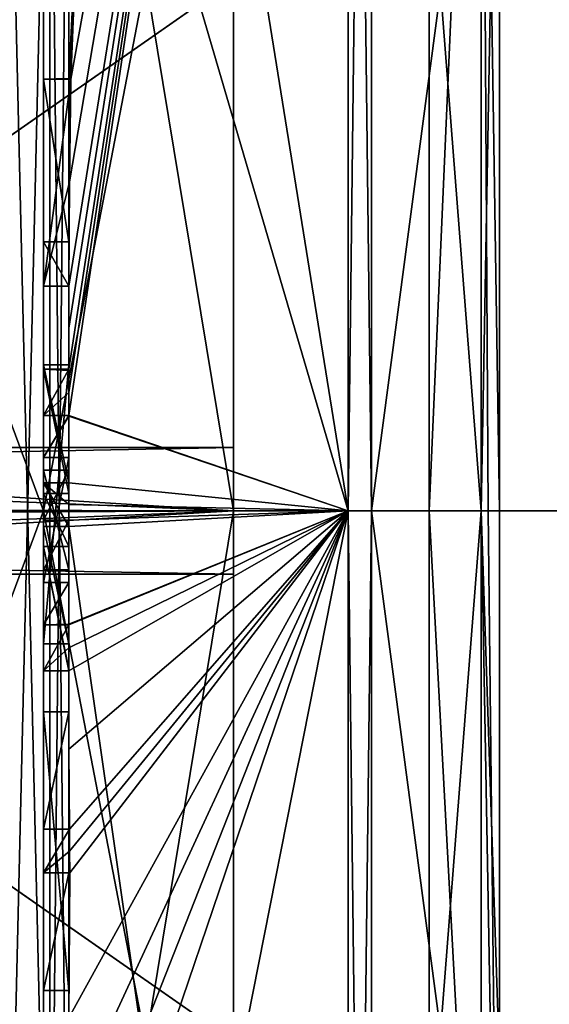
# Model space of a CAD drawing. Extents: x -23 to 700, y -2000 to 0.
# Tile 127 of 210: x -4.79 to -0.61, y -31.9 to -24.12. Entities that reach past the tile are written whole.
import ezdxf

# ---------------------------------------------------------------- set-up
doc = ezdxf.new("R2010")
doc.units = 0
doc.header["$LTSCALE"] = 72.417309
for name, color, linetype in [('1', 7, 'CONTINUOUS'), ('107', 7, 'CONTINUOUS'), ('108', 7, 'CONTINUOUS'), ('1652', 7, 'CONTINUOUS'), ('1657', 7, 'CONTINUOUS'), ('1658', 7, 'CONTINUOUS'), ('1659', 7, 'CONTINUOUS'), ('1660', 7, 'CONTINUOUS'), ('1661', 7, 'CONTINUOUS'), ('1662', 7, 'CONTINUOUS'), ('1665', 7, 'CONTINUOUS'), ('1666', 7, 'CONTINUOUS'), ('1669', 7, 'CONTINUOUS'), ('1670', 7, 'CONTINUOUS'), ('1703', 7, 'CONTINUOUS'), ('1705', 7, 'CONTINUOUS'), ('1706', 7, 'CONTINUOUS'), ('1707', 7, 'CONTINUOUS'), ('1708', 7, 'CONTINUOUS'), ('1709', 7, 'CONTINUOUS'), ('1710', 7, 'CONTINUOUS'), ('1713', 7, 'CONTINUOUS'), ('1714', 7, 'CONTINUOUS'), ('1715', 7, 'CONTINUOUS'), ('1716', 7, 'CONTINUOUS'), ('1717', 7, 'CONTINUOUS'), ('1718', 7, 'CONTINUOUS'), ('1719', 7, 'CONTINUOUS'), ('1720', 7, 'CONTINUOUS'), ('1721', 7, 'CONTINUOUS'), ('1730', 7, 'CONTINUOUS'), ('1733', 7, 'CONTINUOUS'), ('1736', 7, 'CONTINUOUS'), ('1737', 7, 'CONTINUOUS'), ('1756', 7, 'CONTINUOUS'), ('1757', 7, 'CONTINUOUS'), ('1758', 7, 'CONTINUOUS'), ('1759', 7, 'CONTINUOUS'), ('1760', 7, 'CONTINUOUS'), ('1761', 7, 'CONTINUOUS'), ('1762', 7, 'CONTINUOUS'), ('1763', 7, 'CONTINUOUS'), ('1764', 7, 'CONTINUOUS'), ('1765', 7, 'CONTINUOUS'), ('1766', 7, 'CONTINUOUS'), ('1767', 7, 'CONTINUOUS'), ('1768', 7, 'CONTINUOUS'), ('1769', 7, 'CONTINUOUS'), ('1770', 7, 'CONTINUOUS'), ('1771', 7, 'CONTINUOUS'), ('1772', 7, 'CONTINUOUS'), ('1773', 7, 'CONTINUOUS'), ('1774', 7, 'CONTINUOUS'), ('1834', 7, 'CONTINUOUS'), ('6', 7, 'CONTINUOUS'), ('7', 7, 'CONTINUOUS'), ('80', 7, 'CONTINUOUS'), ('81', 7, 'CONTINUOUS')]:
    doc.layers.add(name, color=color, linetype=linetype)

msp = doc.modelspace()

# ---------------------------------------------------------------- linework, layer by layer
at = {"layer": '1', "color": 7, "linetype": 'CONTINUOUS'}
for points in [[(-3.1, -20.2061, 4.5004), (-3.1, -28, 9), (-3.1, -20.2061, -4.5004), (-3.1, -20.2061, 4.5004)], [(-3.1, -20.2061, -4.5004), (-3.1, -28, 9), (-3.1, -27.5), (-3.1, -20.2061, -4.5004)], [(-3.1, -28, -9), (-3.1, -20.2061, -4.5004), (-3.1, -28, -0.5), (-3.1, -28, -9)], [(-3.1, -28, -0.5), (-3.1, -20.2061, -4.5004), (-3.1, -27.5), (-3.1, -28, -0.5)], [(-3.1, -27.5), (-3.1, -28, 9), (-3.1, -28, 0.5), (-3.1, -27.5)], [(-3.1, -28, 9), (-3.1, -35.7939, 4.5004), (-3.1, -28, 0.5), (-3.1, -28, 9)], [(-3.1, -35.7939, -4.5004), (-3.1, -28, -9), (-3.1, -35.7939, 4.5004), (-3.1, -35.7939, -4.5004)], [(-3.1, -35.7939, 4.5004), (-3.1, -28, -9), (-3.1, -28.5), (-3.1, -35.7939, 4.5004)], [(-3.1, -28.5), (-3.1, -28, -9), (-3.1, -28, -0.5), (-3.1, -28.5)], [(-3.1, -35.7939, 4.5004), (-3.1, -28.5), (-3.1, -28, 0.5), (-3.1, -35.7939, 4.5004)]]:
    msp.add_3dface(points, dxfattribs=at)
at = {"layer": '107', "color": 7, "linetype": 'CONTINUOUS'}
for points in [[(-11.1145, -27.5), (-3.1, -28, 0.5), (-11.4816, -27.9815, 0.4995), (-11.1145, -27.5)], [(-3.1, -27.5), (-3.1, -28, 0.5), (-11.1145, -27.5), (-3.1, -27.5)], [(-3.1, -28, 0.5), (-11.6397, -28.3487, 0.3583), (-11.4816, -27.9815, 0.4995), (-3.1, -28, 0.5)], [(-3.1, -28, 0.5), (-3.1, -28.5), (-11.6397, -28.3487, 0.3583), (-3.1, -28, 0.5)], [(-3.1, -28.5), (-11.6752, -28.5), (-11.6397, -28.3487, 0.3583), (-3.1, -28.5)]]:
    msp.add_3dface(points, dxfattribs=at)
at = {"layer": '108', "color": 7, "linetype": 'CONTINUOUS'}
for points in [[(-3.1, -28, -0.5), (-3.1, -27.5), (-11.2536, -27.6573, -0.3641), (-3.1, -28, -0.5)], [(-3.1, -27.5), (-11.1145, -27.5), (-11.2536, -27.6573, -0.3641), (-3.1, -27.5)], [(-3.1, -28, -0.5), (-11.2536, -27.6573, -0.3641), (-11.5182, -28.048, -0.4977), (-3.1, -28, -0.5)], [(-3.1, -28.5), (-3.1, -28, -0.5), (-11.6752, -28.5), (-3.1, -28.5)], [(-3.1, -28, -0.5), (-11.5182, -28.048, -0.4977), (-11.6752, -28.5), (-3.1, -28, -0.5)]]:
    msp.add_3dface(points, dxfattribs=at)
at = {"layer": '1652', "linetype": 'CONTINUOUS'}
for points in [[(-4.4, -35.5503, 16.45), (-4.4, -21.7364, 16.5), (-4.4, -20.4497, 16.45), (-4.4, -35.5503, 16.45)], [(-4.4, -26.85, -16.5), (-4.4, -29.0506, -16.5), (-4.4, -20.4497, -16.45), (-4.4, -26.85, -16.5)], [(-4.4, -20.4497, -16.45), (-4.4, -29.0506, -16.5), (-4.4, -35.5503, -16.45), (-4.4, -20.4497, -16.45)], [(-4.4, -26.85, -16.7828), (-4.4, -26.85, -16.5), (-4.4, -20.4497, -16.45), (-4.4, -26.85, -16.7828)], [(-4.4, -20.4802, -17.9917), (-4.4, -26.85, -16.7828), (-4.4, -20.4497, -16.45), (-4.4, -20.4802, -17.9917)], [(-4.4, -27.7791, -19.4994), (-4.4, -26.85, -16.7828), (-4.4, -20.4802, -17.9917), (-4.4, -27.7791, -19.4994)], [(-4.4, -22.1297, 16.5), (-4.4, -21.7364, 16.5), (-4.4, -35.5503, 16.45), (-4.4, -22.1297, 16.5)], [(-4.4, -23.5648, 16.5), (-4.4, -22.1297, 16.5), (-4.4, -35.5503, 16.45), (-4.4, -23.5648, 16.5)], [(-4.4, -23.9582, 16.5), (-4.4, -23.5648, 16.5), (-4.4, -35.5503, 16.45), (-4.4, -23.9582, 16.5)], [(-4.4, -23.8037, 19.0431), (-4.4, -23.9582, 16.5), (-4.4, -24.5874, 19.1964), (-4.4, -23.8037, 19.0431)], [(-4.4, -24.5874, 19.1964), (-4.4, -23.9582, 16.5), (-4.4, -25.8781, 16.5), (-4.4, -24.5874, 19.1964)], [(-4.4, -25.8781, 16.5), (-4.4, -23.9582, 16.5), (-4.4, -35.5503, 16.45), (-4.4, -25.8781, 16.5)], [(-4.4, -25.8781, 19.196), (-4.4, -24.5874, 19.1964), (-4.4, -25.8781, 16.5), (-4.4, -25.8781, 19.196)], [(-4.4, -26.2268, 16.5), (-4.4, -25.8781, 16.5), (-4.4, -35.5503, 16.45), (-4.4, -26.2268, 16.5)], [(-4.4, -26.2268, 19.4192), (-4.4, -26.2268, 16.5), (-4.4, -27.8639, 16.5), (-4.4, -26.2268, 19.4192)], [(-4.4, -27.8639, 16.5), (-4.4, -26.2268, 16.5), (-4.4, -35.5503, 16.45), (-4.4, -27.8639, 16.5)], [(-4.4, -26.5602, 19.4468), (-4.4, -26.2268, 19.4192), (-4.4, -27.8639, 16.5), (-4.4, -26.5602, 19.4468)], [(-4.4, -26.894, 19.4686), (-4.4, -26.5602, 19.4468), (-4.4, -27.8639, 16.5), (-4.4, -26.894, 19.4686)], [(-4.4, -27.7791, -16.7828), (-4.4, -26.85, -16.7828), (-4.4, -27.7791, -19.4994), (-4.4, -27.7791, -16.7828)], [(-4.4, -27.254, 19.4857), (-4.4, -27.5811, 18.4497), (-4.4, -28.0747, 19.4999), (-4.4, -27.254, 19.4857)], [(-4.4, -27.5811, 18.4497), (-4.4, -28.5656, 18.4497), (-4.4, -28.0747, 19.4999), (-4.4, -27.5811, 18.4497)], [(-4.4, -28.4656, 18.1456), (-4.4, -27.6811, 18.1456), (-4.4, -28.0744, 16.904), (-4.4, -28.4656, 18.1456)], [(-4.4, -28.2828, 16.5), (-4.4, -27.8639, 16.5), (-4.4, -35.5503, 16.45), (-4.4, -28.2828, 16.5)], [(-4.4, -28.5656, 18.4497), (-4.4, -28.8949, 19.4795), (-4.4, -28.0747, 19.4999), (-4.4, -28.5656, 18.4497)], [(-4.4, -28.1257, -19.4998), (-4.4, -35.6608, -17.9321), (-4.4, -28.1257, -16.7828), (-4.4, -28.1257, -19.4998)], [(-4.4, -28.1257, -16.7828), (-4.4, -35.6608, -17.9321), (-4.4, -29.0506, -16.7828), (-4.4, -28.1257, -16.7828)], [(-4.4, -29.2498, 19.4599), (-4.4, -28.2828, 16.5), (-4.4, -29.5882, 16.5), (-4.4, -29.2498, 19.4599)], [(-4.4, -29.5882, 16.5), (-4.4, -28.2828, 16.5), (-4.4, -35.5503, 16.45), (-4.4, -29.5882, 16.5)], [(-4.4, -29.0506, -16.7828), (-4.4, -35.6608, -17.9321), (-4.4, -29.0506, -16.5), (-4.4, -29.0506, -16.7828)], [(-4.4, -29.0506, -16.5), (-4.4, -35.6608, -17.9321), (-4.4, -35.5503, -16.45), (-4.4, -29.0506, -16.5)], [(-4.4, -29.8827, 19.4089), (-4.4, -29.2498, 19.4599), (-4.4, -29.5882, 16.7828), (-4.4, -29.8827, 19.4089)], [(-4.4, -29.5882, 16.7828), (-4.4, -29.2498, 19.4599), (-4.4, -29.5882, 16.5), (-4.4, -29.5882, 16.7828)], [(-4.4, -30.5131, 16.7828), (-4.4, -29.8827, 19.4089), (-4.4, -29.5882, 16.7828), (-4.4, -30.5131, 16.7828)], [(-4.4, -31.7888, 16.5), (-4.4, -29.5882, 16.5), (-4.4, -35.5503, 16.45), (-4.4, -31.7888, 16.5)], [(-4.4, -30.5131, 19.3374), (-4.4, -29.8827, 19.4089), (-4.4, -30.5131, 16.7828), (-4.4, -30.5131, 19.3374)], [(-4.4, -30.8597, 16.7828), (-4.4, -31.7888, 16.7828), (-4.4, -30.8597, 19.2892), (-4.4, -30.8597, 16.7828)], [(-4.4, -30.8597, 19.2892), (-4.4, -31.7888, 16.7828), (-4.4, -32.0042, 19.0844), (-4.4, -30.8597, 19.2892)], [(-4.4, -31.7888, 16.7828), (-4.4, -31.7888, 16.5), (-4.4, -32.6371, 16.5), (-4.4, -31.7888, 16.7828)], [(-4.4, -32.6371, 16.5), (-4.4, -31.7888, 16.5), (-4.4, -35.5503, 16.45), (-4.4, -32.6371, 16.5)], [(-4.4, -32.0042, 19.0844), (-4.4, -31.7888, 16.7828), (-4.4, -32.6371, 16.5), (-4.4, -32.0042, 19.0844)]]:
    msp.add_3dface(points, dxfattribs=at)
at = {"layer": '1657', "linetype": 'CONTINUOUS'}
for points in [[(-2.1949, -28, -21.9825), (-4.4, -14.2777, -13.8546), (-2.1949, -12.456, -15.544), (-2.1949, -28, -21.9825)], [(-4.4, -20.4802, -17.9917), (-4.4, -14.2777, -13.8546), (-2.1949, -28, -21.9825), (-4.4, -20.4802, -17.9917)], [(-4.4, -27.7791, -19.4994), (-4.4, -20.4802, -17.9917), (-2.1949, -28, -21.9825), (-4.4, -27.7791, -19.4994)], [(-4.4, -27.9524, -19.5), (-4.4, -27.7791, -19.4994), (-2.1949, -28, -21.9825), (-4.4, -27.9524, -19.5)], [(-4.4, -28.1257, -19.4998), (-4.4, -27.9524, -19.5), (-2.1949, -28, -21.9825), (-4.4, -28.1257, -19.4998)], [(-2.1949, -43.544, -15.544), (-4.4, -28.1257, -19.4998), (-2.1949, -28, -21.9825), (-2.1949, -43.544, -15.544)], [(-4.4, -35.6608, -17.9321), (-4.4, -28.1257, -19.4998), (-2.1949, -43.544, -15.544), (-4.4, -35.6608, -17.9321)]]:
    msp.add_3dface(points, dxfattribs=at)
at = {"layer": '1658', "linetype": 'CONTINUOUS'}
for points in [[(-2.1949, -12.456, 15.544), (-4.4, -26.5602, 19.4468), (-4.3998, -26.8838, 19.5), (-2.1949, -12.456, 15.544)], [(-4.4, -26.5602, 19.4468), (-2.1949, -12.456, 15.544), (-4.3987, -26.2268, 19.5), (-4.4, -26.5602, 19.4468)], [(-2.1949, -28, 21.9825), (-2.1949, -12.456, 15.544), (-4.4, -27.2495, 19.5), (-2.1949, -28, 21.9825)], [(-4.4, -27.2495, 19.5), (-2.1949, -12.456, 15.544), (-4.3999, -27.0666, 19.5), (-4.4, -27.2495, 19.5)], [(-4.3999, -27.0666, 19.5), (-2.1949, -12.456, 15.544), (-4.3998, -26.8838, 19.5), (-4.3999, -27.0666, 19.5)], [(-4.3987, -26.2268, 19.5), (-2.1949, -12.456, 15.544), (-4.3941, -25.4044, 19.5), (-4.3987, -26.2268, 19.5)], [(-4.3941, -25.4044, 19.5), (-2.1949, -12.456, 15.544), (-4.3825, -24.5939, 19.5), (-4.3941, -25.4044, 19.5)], [(-4.3825, -24.5939, 19.5), (-2.1949, -12.456, 15.544), (-4.3204, -23.0206, 19.5), (-4.3825, -24.5939, 19.5)], [(-4.4, -23.8037, 19.0431), (-4.4, -24.5874, 19.1964), (-4.3204, -23.0206, 19.5), (-4.4, -23.8037, 19.0431)], [(-4.4, -24.5874, 19.1964), (-4.3957, -24.5939, 19.3494), (-4.3204, -23.0206, 19.5), (-4.4, -24.5874, 19.1964)], [(-4.3957, -24.5939, 19.3494), (-4.3825, -24.5939, 19.5), (-4.3204, -23.0206, 19.5), (-4.3957, -24.5939, 19.3494)], [(-4.4, -26.2268, 19.4192), (-4.4, -26.5602, 19.4468), (-4.3997, -26.2268, 19.4596), (-4.4, -26.2268, 19.4192)], [(-4.3997, -26.2268, 19.4596), (-4.4, -26.5602, 19.4468), (-4.3987, -26.2268, 19.5), (-4.3997, -26.2268, 19.4596)], [(-4.4, -26.5602, 19.4468), (-4.4, -26.894, 19.4686), (-4.3999, -26.8889, 19.4843), (-4.4, -26.5602, 19.4468)], [(-4.3998, -26.8838, 19.5), (-4.4, -26.5602, 19.4468), (-4.3999, -26.8889, 19.4843), (-4.3998, -26.8838, 19.5)], [(-4.4, -27.254, 19.4857), (-2.1949, -28, 21.9825), (-4.4, -27.2495, 19.5), (-4.4, -27.254, 19.4857)], [(-4.4, -27.254, 19.4857), (-4.4, -28.0747, 19.4999), (-2.1949, -28, 21.9825), (-4.4, -27.254, 19.4857)], [(-4.4, -28.0747, 19.4999), (-4.4, -28.8949, 19.4795), (-2.1949, -28, 21.9825), (-4.4, -28.0747, 19.4999)], [(-2.1949, -28, 21.9825), (-4.4, -28.8949, 19.4795), (-4.4, -28.8982, 19.4897), (-2.1949, -28, 21.9825)], [(-2.1949, -28, 21.9825), (-4.4, -29.8827, 19.4089), (-4.3948, -30.5131, 19.5), (-2.1949, -28, 21.9825)], [(-4.4, -29.8827, 19.4089), (-2.1949, -28, 21.9825), (-4.3997, -29.2629, 19.5), (-4.4, -29.8827, 19.4089)], [(-2.1949, -28, 21.9825), (-4.4, -32.0042, 19.0844), (-4.3401, -32.6371, 19.5), (-2.1949, -28, 21.9825)], [(-4.4, -32.0042, 19.0844), (-2.1949, -28, 21.9825), (-4.3913, -30.8597, 19.5), (-4.4, -32.0042, 19.0844)], [(-2.1949, -28, 21.9825), (-4.4, -39.1573, 15.9926), (-2.1949, -43.544, 15.544), (-2.1949, -28, 21.9825)], [(-4.4, -39.1573, 15.9926), (-2.1949, -28, 21.9825), (-4.2315, -34, 19.5), (-4.4, -39.1573, 15.9926)], [(-4.3999, -28.9015, 19.5), (-2.1949, -28, 21.9825), (-4.4, -28.8982, 19.4897), (-4.3999, -28.9015, 19.5)], [(-4.3998, -29.0822, 19.5), (-2.1949, -28, 21.9825), (-4.3999, -28.9015, 19.5), (-4.3998, -29.0822, 19.5)], [(-4.3997, -29.2629, 19.5), (-2.1949, -28, 21.9825), (-4.3998, -29.0822, 19.5), (-4.3997, -29.2629, 19.5)], [(-4.3932, -30.6867, 19.5), (-2.1949, -28, 21.9825), (-4.3948, -30.5131, 19.5), (-4.3932, -30.6867, 19.5)], [(-4.3913, -30.8597, 19.5), (-2.1949, -28, 21.9825), (-4.3932, -30.6867, 19.5), (-4.3913, -30.8597, 19.5)], [(-4.2952, -33.3336, 19.5), (-2.1949, -28, 21.9825), (-4.3401, -32.6371, 19.5), (-4.2952, -33.3336, 19.5)], [(-4.2315, -34, 19.5), (-2.1949, -28, 21.9825), (-4.2952, -33.3336, 19.5), (-4.2315, -34, 19.5)], [(-4.4, -29.2498, 19.4599), (-4.4, -29.8827, 19.4089), (-4.3999, -29.2564, 19.48), (-4.4, -29.2498, 19.4599)], [(-4.3999, -29.2564, 19.48), (-4.4, -29.8827, 19.4089), (-4.3997, -29.2629, 19.5), (-4.3999, -29.2564, 19.48)], [(-4.4, -29.8827, 19.4089), (-4.4, -30.5131, 19.3374), (-4.3987, -30.5131, 19.4187), (-4.4, -29.8827, 19.4089)], [(-4.3948, -30.5131, 19.5), (-4.4, -29.8827, 19.4089), (-4.3987, -30.5131, 19.4187), (-4.3948, -30.5131, 19.5)], [(-4.4, -30.8597, 19.2892), (-4.4, -32.0042, 19.0844), (-4.3913, -30.8597, 19.5), (-4.4, -30.8597, 19.2892)], [(-4.3978, -30.8597, 19.3947), (-4.4, -30.8597, 19.2892), (-4.3913, -30.8597, 19.5), (-4.3978, -30.8597, 19.3947)]]:
    msp.add_3dface(points, dxfattribs=at)
at = {"layer": '1659', "linetype": 'CONTINUOUS'}
for points in [[(-2.0094, -28, 21.9698), (0, -12.8374, 15.1637), (-2.0094, -12.465, 15.535), (-2.0094, -28, 21.9698)], [(0, -28, 21.4438), (0, -12.8374, 15.1637), (-2.0094, -28, 21.9698), (0, -28, 21.4438)], [(0, -43.1626, 15.1637), (0, -28, 21.4438), (-2.0094, -43.535, 15.535), (0, -43.1626, 15.1637)], [(-2.0094, -43.535, 15.535), (0, -28, 21.4438), (-2.0094, -28, 21.9698), (-2.0094, -43.535, 15.535)]]:
    msp.add_3dface(points, dxfattribs=at)
at = {"layer": '1660', "linetype": 'CONTINUOUS'}
for points in [[(0, -12.8374, -15.1637), (0, -28, -21.4438), (-2.0094, -12.465, -15.535), (0, -12.8374, -15.1637)], [(-2.0094, -12.465, -15.535), (0, -28, -21.4438), (-2.0094, -28, -21.9698), (-2.0094, -12.465, -15.535)], [(0, -28, -21.4438), (0, -43.1626, -15.1637), (-2.0094, -28, -21.9698), (0, -28, -21.4438)], [(-2.0094, -28, -21.9698), (0, -43.1626, -15.1637), (-2.0094, -43.535, -15.535), (-2.0094, -28, -21.9698)]]:
    msp.add_3dface(points, dxfattribs=at)
at = {"layer": '1661', "linetype": 'CONTINUOUS'}
for points in [[(-1.5562, -22.7321, -5.2679), (-1.5562, -28, -7.45), (-1.1443, -18.6429, -5.4023), (-1.5562, -22.7321, -5.2679)], [(-1.5562, -28, -7.45), (-1.1443, -28, -10.8047), (-1.1443, -18.6429, -5.4023), (-1.5562, -28, -7.45)], [(-1.1443, -28, 10.8047), (-1.5562, -22.7321, 5.2679), (-1.1443, -18.6429, 5.4023), (-1.1443, -28, 10.8047)], [(-1.5562, -28, 7.45), (-1.5562, -22.7321, 5.2679), (-1.1443, -28, 10.8047), (-1.5562, -28, 7.45)]]:
    msp.add_3dface(points, dxfattribs=at)
at = {"layer": '1662', "linetype": 'CONTINUOUS'}
for points in [[(-1.5562, -28, -7.45), (-1.5562, -33.2679, -5.2679), (-1.1443, -28, -10.8047), (-1.5562, -28, -7.45)], [(-1.1443, -28, -10.8047), (-1.5562, -33.2679, -5.2679), (-1.1443, -35.64, -7.6401), (-1.1443, -28, -10.8047)], [(-1.5562, -33.2679, 5.2679), (-1.5562, -28, 7.45), (-1.1443, -35.64, 7.6401), (-1.5562, -33.2679, 5.2679)], [(-1.5562, -28, 7.45), (-1.1443, -28, 10.8047), (-1.1443, -35.64, 7.6401), (-1.5562, -28, 7.45)]]:
    msp.add_3dface(points, dxfattribs=at)
at = {"layer": '1665', "linetype": 'CONTINUOUS'}
for points in [[(-2.1949, -28, -21.9825), (-2.1949, -12.456, -15.544), (-2.0094, -28, -21.9698), (-2.1949, -28, -21.9825)], [(-2.1949, -12.456, -15.544), (-2.0094, -12.465, -15.535), (-2.0094, -28, -21.9698), (-2.1949, -12.456, -15.544)], [(-2.1949, -43.544, -15.544), (-2.1949, -28, -21.9825), (-2.0094, -43.535, -15.535), (-2.1949, -43.544, -15.544)], [(-2.1949, -28, -21.9825), (-2.0094, -28, -21.9698), (-2.0094, -43.535, -15.535), (-2.1949, -28, -21.9825)]]:
    msp.add_3dface(points, dxfattribs=at)
at = {"layer": '1666', "linetype": 'CONTINUOUS'}
for points in [[(-2.1949, -12.456, 15.544), (-2.1949, -28, 21.9825), (-2.0094, -12.465, 15.535), (-2.1949, -12.456, 15.544)], [(-2.1949, -28, 21.9825), (-2.0094, -28, 21.9698), (-2.0094, -12.465, 15.535), (-2.1949, -28, 21.9825)], [(-2.1949, -28, 21.9825), (-2.1949, -43.544, 15.544), (-2.0094, -28, 21.9698), (-2.1949, -28, 21.9825)], [(-2.1949, -43.544, 15.544), (-2.0094, -43.535, 15.535), (-2.0094, -28, 21.9698), (-2.1949, -43.544, 15.544)]]:
    msp.add_3dface(points, dxfattribs=at)
at = {"layer": '1669', "linetype": 'CONTINUOUS'}
for points in [[(-9.1, -22.7244, -5.2603), (-9.1, -28.0008, -7.45), (-1.5562, -22.7321, -5.2679), (-9.1, -22.7244, -5.2603)], [(-9.1, -28.0008, -7.45), (-1.5562, -28, -7.45), (-1.5562, -22.7321, -5.2679), (-9.1, -28.0008, -7.45)], [(-1.5562, -33.2679, -5.2679), (-1.5562, -28, -7.45), (-9.1, -28.0008, -7.45), (-1.5562, -33.2679, -5.2679)], [(-9.1, -33.2768, -5.2591), (-1.5562, -33.2679, -5.2679), (-9.1, -28.0008, -7.45), (-9.1, -33.2768, -5.2591)]]:
    msp.add_3dface(points, dxfattribs=at)
at = {"layer": '1670', "linetype": 'CONTINUOUS'}
for points in [[(-9.1, -27.9992, 7.45), (-9.1, -22.7232, 5.2591), (-1.5562, -22.7321, 5.2679), (-9.1, -27.9992, 7.45)], [(-1.5562, -28, 7.45), (-9.1, -27.9992, 7.45), (-1.5562, -22.7321, 5.2679), (-1.5562, -28, 7.45)], [(-9.1, -33.2756, 5.2603), (-9.1, -27.9992, 7.45), (-1.5562, -33.2679, 5.2679), (-9.1, -33.2756, 5.2603)], [(-1.5562, -33.2679, 5.2679), (-9.1, -27.9992, 7.45), (-1.5562, -28, 7.45), (-1.5562, -33.2679, 5.2679)]]:
    msp.add_3dface(points, dxfattribs=at)
at = {"layer": '1703', "linetype": 'CONTINUOUS'}
for points in [[(-4.6, -24.5939, 19.5), (-4.6, -24.5939, 19.196), (-4.6, -25.8781, 19.196), (-4.6, -24.5939, 19.5)], [(-4.6, -26.2268, 19.5), (-4.6, -24.5939, 19.5), (-4.6, -25.8781, 19.196), (-4.6, -26.2268, 19.5)], [(-4.6, -26.2268, 16.5), (-4.6, -26.2268, 19.5), (-4.6, -25.8781, 19.196), (-4.6, -26.2268, 16.5)], [(-4.6, -25.8781, 16.5), (-4.6, -26.2268, 16.5), (-4.6, -25.8781, 19.196), (-4.6, -25.8781, 16.5)], [(-4.6, -26.8838, 19.5), (-4.6, -27.8639, 16.5), (-4.6, -27.2495, 19.5), (-4.6, -26.8838, 19.5)], [(-4.6, -27.2495, 19.5), (-4.6, -27.8639, 16.5), (-4.6, -27.5811, 18.4497), (-4.6, -27.2495, 19.5)], [(-4.6, -27.5811, 18.4497), (-4.6, -27.8639, 16.5), (-4.6, -27.6811, 18.1456), (-4.6, -27.5811, 18.4497)], [(-4.6, -28.5656, 18.4497), (-4.6, -27.5811, 18.4497), (-4.6, -28.4656, 18.1456), (-4.6, -28.5656, 18.4497)], [(-4.6, -28.4656, 18.1456), (-4.6, -27.5811, 18.4497), (-4.6, -27.6811, 18.1456), (-4.6, -28.4656, 18.1456)], [(-4.6, -27.6811, 18.1456), (-4.6, -27.8639, 16.5), (-4.6, -28.0744, 16.904), (-4.6, -27.6811, 18.1456)], [(-4.6, -27.8639, 16.5), (-4.6, -28.2828, 16.5), (-4.6, -28.0744, 16.904), (-4.6, -27.8639, 16.5)], [(-4.6, -28.2828, 16.5), (-4.6, -28.4656, 18.1456), (-4.6, -28.0744, 16.904), (-4.6, -28.2828, 16.5)], [(-4.6, -28.2828, 16.5), (-4.6, -29.2629, 19.5), (-4.6, -28.4656, 18.1456), (-4.6, -28.2828, 16.5)], [(-4.6, -29.2629, 19.5), (-4.6, -28.5656, 18.4497), (-4.6, -28.4656, 18.1456), (-4.6, -29.2629, 19.5)], [(-4.6, -28.9015, 19.5), (-4.6, -28.5656, 18.4497), (-4.6, -29.2629, 19.5), (-4.6, -28.9015, 19.5)], [(-4.6, -29.5882, 16.7828), (-4.6, -29.5882, 16.5), (-4.6, -31.7888, 16.5), (-4.6, -29.5882, 16.7828)], [(-4.6, -30.5131, 16.7828), (-4.6, -29.5882, 16.7828), (-4.6, -31.7888, 16.5), (-4.6, -30.5131, 16.7828)], [(-4.6, -30.5131, 19.5), (-4.6, -30.5131, 16.7828), (-4.6, -30.8597, 16.7828), (-4.6, -30.5131, 19.5)], [(-4.6, -30.8597, 16.7828), (-4.6, -30.5131, 16.7828), (-4.6, -31.7888, 16.5), (-4.6, -30.8597, 16.7828)], [(-4.6, -30.8597, 19.5), (-4.6, -30.5131, 19.5), (-4.6, -30.8597, 16.7828), (-4.6, -30.8597, 19.5)], [(-4.6, -31.7888, 16.7828), (-4.6, -30.8597, 16.7828), (-4.6, -31.7888, 16.5), (-4.6, -31.7888, 16.7828)]]:
    msp.add_3dface(points, dxfattribs=at)
at = {"layer": '1705', "linetype": 'CONTINUOUS'}
for points in [[(-4.4, -29.5882, 16.7828), (-4.4, -29.5882, 16.5), (-4.6, -29.5882, 16.7828), (-4.4, -29.5882, 16.7828)], [(-4.4, -29.5882, 16.5), (-4.6, -29.5882, 16.5), (-4.6, -29.5882, 16.7828), (-4.4, -29.5882, 16.5)]]:
    msp.add_3dface(points, dxfattribs=at)
at = {"layer": '1706', "linetype": 'CONTINUOUS'}
for points in [[(-4.4, -27.8639, 16.5), (-4.4, -28.2828, 16.5), (-4.6, -27.8639, 16.5), (-4.4, -27.8639, 16.5)], [(-4.6, -27.8639, 16.5), (-4.4, -28.2828, 16.5), (-4.6, -28.2828, 16.5), (-4.6, -27.8639, 16.5)]]:
    msp.add_3dface(points, dxfattribs=at)
at = {"layer": '1707', "linetype": 'CONTINUOUS'}
for points in [[(-4.4, -26.894, 19.4686), (-4.4, -27.8639, 16.5), (-4.6, -26.8838, 19.5), (-4.4, -26.894, 19.4686)], [(-4.3999, -26.8889, 19.4843), (-4.4, -26.894, 19.4686), (-4.6, -26.8838, 19.5), (-4.3999, -26.8889, 19.4843)], [(-4.4, -27.8639, 16.5), (-4.6, -27.8639, 16.5), (-4.6, -26.8838, 19.5), (-4.4, -27.8639, 16.5)], [(-4.3998, -26.8838, 19.5), (-4.3999, -26.8889, 19.4843), (-4.6, -26.8838, 19.5), (-4.3998, -26.8838, 19.5)]]:
    msp.add_3dface(points, dxfattribs=at)
at = {"layer": '1708', "linetype": 'CONTINUOUS'}
for points in [[(-4.4, -27.6811, 18.1456), (-4.4, -28.4656, 18.1456), (-4.6, -27.6811, 18.1456), (-4.4, -27.6811, 18.1456)], [(-4.4, -28.4656, 18.1456), (-4.6, -28.4656, 18.1456), (-4.6, -27.6811, 18.1456), (-4.4, -28.4656, 18.1456)]]:
    msp.add_3dface(points, dxfattribs=at)
at = {"layer": '1709', "linetype": 'CONTINUOUS'}
for points in [[(-4.4, -24.5874, 19.1964), (-4.4, -25.8781, 19.196), (-4.6, -24.5939, 19.196), (-4.4, -24.5874, 19.1964)], [(-4.6, -24.5939, 19.196), (-4.4, -25.8781, 19.196), (-4.6, -25.8781, 19.196), (-4.6, -24.5939, 19.196)]]:
    msp.add_3dface(points, dxfattribs=at)
at = {"layer": '1710', "linetype": 'CONTINUOUS'}
for points in [[(-4.3957, -24.5939, 19.3494), (-4.4, -24.5874, 19.1964), (-4.6, -24.5939, 19.5), (-4.3957, -24.5939, 19.3494)], [(-4.4, -24.5874, 19.1964), (-4.6, -24.5939, 19.196), (-4.6, -24.5939, 19.5), (-4.4, -24.5874, 19.1964)], [(-4.3825, -24.5939, 19.5), (-4.3957, -24.5939, 19.3494), (-4.6, -24.5939, 19.5), (-4.3825, -24.5939, 19.5)]]:
    msp.add_3dface(points, dxfattribs=at)
at = {"layer": '1713', "linetype": 'CONTINUOUS'}
for points in [[(-4.6, -27.7791, -16.7828), (-4.6, -29.0506, -16.5), (-4.6, -26.85, -16.7828), (-4.6, -27.7791, -16.7828)], [(-4.6, -26.85, -16.7828), (-4.6, -29.0506, -16.5), (-4.6, -26.85, -16.5), (-4.6, -26.85, -16.7828)], [(-4.6, -28.1257, -16.7828), (-4.6, -29.0506, -16.5), (-4.6, -27.7791, -16.7828), (-4.6, -28.1257, -16.7828)], [(-4.6, -28.1257, -19.5), (-4.6, -28.1257, -16.7828), (-4.6, -27.7791, -19.5), (-4.6, -28.1257, -19.5)], [(-4.6, -27.7791, -19.5), (-4.6, -28.1257, -16.7828), (-4.6, -27.7791, -16.7828), (-4.6, -27.7791, -19.5)], [(-4.6, -29.0506, -16.7828), (-4.6, -29.0506, -16.5), (-4.6, -28.1257, -16.7828), (-4.6, -29.0506, -16.7828)]]:
    msp.add_3dface(points, dxfattribs=at)
at = {"layer": '1714', "linetype": 'CONTINUOUS'}
for points in [[(-4.4, -28.1257, -16.7828), (-4.4, -29.0506, -16.7828), (-4.6, -28.1257, -16.7828), (-4.4, -28.1257, -16.7828)], [(-4.4, -29.0506, -16.7828), (-4.6, -29.0506, -16.7828), (-4.6, -28.1257, -16.7828), (-4.4, -29.0506, -16.7828)]]:
    msp.add_3dface(points, dxfattribs=at)
at = {"layer": '1715', "linetype": 'CONTINUOUS'}
for points in [[(-4.4, -28.1257, -19.4998), (-4.4, -28.1257, -16.7828), (-4.6, -28.1257, -19.5), (-4.4, -28.1257, -19.4998)], [(-4.4, -28.1257, -16.7828), (-4.6, -28.1257, -16.7828), (-4.6, -28.1257, -19.5), (-4.4, -28.1257, -16.7828)]]:
    msp.add_3dface(points, dxfattribs=at)
at = {"layer": '1716', "linetype": 'CONTINUOUS'}
for points in [[(-4.4, -27.9524, -19.5), (-4.4, -28.1257, -19.4998), (-4.6, -27.7791, -19.5), (-4.4, -27.9524, -19.5)], [(-4.4, -28.1257, -19.4998), (-4.6, -28.1257, -19.5), (-4.6, -27.7791, -19.5), (-4.4, -28.1257, -19.4998)], [(-4.4, -27.7791, -19.4994), (-4.4, -27.9524, -19.5), (-4.6, -27.7791, -19.5), (-4.4, -27.7791, -19.4994)]]:
    msp.add_3dface(points, dxfattribs=at)
at = {"layer": '1717', "linetype": 'CONTINUOUS'}
for points in [[(-4.4, -27.7791, -16.7828), (-4.4, -27.7791, -19.4994), (-4.6, -27.7791, -16.7828), (-4.4, -27.7791, -16.7828)], [(-4.4, -27.7791, -19.4994), (-4.6, -27.7791, -19.5), (-4.6, -27.7791, -16.7828), (-4.4, -27.7791, -19.4994)]]:
    msp.add_3dface(points, dxfattribs=at)
at = {"layer": '1718', "linetype": 'CONTINUOUS'}
for points in [[(-4.4, -26.85, -16.7828), (-4.4, -27.7791, -16.7828), (-4.6, -26.85, -16.7828), (-4.4, -26.85, -16.7828)], [(-4.4, -27.7791, -16.7828), (-4.6, -27.7791, -16.7828), (-4.6, -26.85, -16.7828), (-4.4, -27.7791, -16.7828)]]:
    msp.add_3dface(points, dxfattribs=at)
at = {"layer": '1719', "linetype": 'CONTINUOUS'}
for points in [[(-4.4, -26.85, -16.5), (-4.4, -26.85, -16.7828), (-4.6, -26.85, -16.5), (-4.4, -26.85, -16.5)], [(-4.4, -26.85, -16.7828), (-4.6, -26.85, -16.7828), (-4.6, -26.85, -16.5), (-4.4, -26.85, -16.7828)]]:
    msp.add_3dface(points, dxfattribs=at)
at = {"layer": '1720', "linetype": 'CONTINUOUS'}
for points in [[(-4.4, -29.0506, -16.5), (-4.4, -26.85, -16.5), (-4.6, -29.0506, -16.5), (-4.4, -29.0506, -16.5)], [(-4.6, -29.0506, -16.5), (-4.4, -26.85, -16.5), (-4.6, -26.85, -16.5), (-4.6, -29.0506, -16.5)]]:
    msp.add_3dface(points, dxfattribs=at)
at = {"layer": '1721', "linetype": 'CONTINUOUS'}
for points in [[(-4.4, -29.0506, -16.7828), (-4.4, -29.0506, -16.5), (-4.6, -29.0506, -16.7828), (-4.4, -29.0506, -16.7828)], [(-4.4, -29.0506, -16.5), (-4.6, -29.0506, -16.5), (-4.6, -29.0506, -16.7828), (-4.4, -29.0506, -16.5)]]:
    msp.add_3dface(points, dxfattribs=at)
at = {"layer": '1730', "linetype": 'CONTINUOUS'}
for points in [[(-4.4, -35.5503, 16.45), (-4.4, -20.4497, 16.45), (-4.549, -20.5279, 16.094), (-4.4, -35.5503, 16.45)], [(-4.549, -20.5279, 16.094), (-4.9, -20.5597, 15.95), (-4.549, -35.4721, 16.094), (-4.549, -20.5279, 16.094)], [(-4.9, -20.5597, 15.95), (-4.9, -35.4403, 15.95), (-4.549, -35.4721, 16.094), (-4.9, -20.5597, 15.95)], [(-4.4, -35.5503, 16.45), (-4.549, -20.5279, 16.094), (-4.549, -35.4721, 16.094), (-4.4, -35.5503, 16.45)]]:
    msp.add_3dface(points, dxfattribs=at)
at = {"layer": '1733', "linetype": 'CONTINUOUS'}
for points in [[(-4.4, -20.4497, -16.45), (-4.4, -35.5503, -16.45), (-4.549, -35.4721, -16.094), (-4.4, -20.4497, -16.45)], [(-4.4, -20.4497, -16.45), (-4.549, -35.4721, -16.094), (-4.549, -20.5279, -16.094), (-4.4, -20.4497, -16.45)], [(-4.9, -35.4403, -15.95), (-4.9, -20.5597, -15.95), (-4.549, -20.5279, -16.094), (-4.9, -35.4403, -15.95)], [(-4.549, -35.4721, -16.094), (-4.9, -35.4403, -15.95), (-4.549, -20.5279, -16.094), (-4.549, -35.4721, -16.094)]]:
    msp.add_3dface(points, dxfattribs=at)
at = {"layer": '1736', "linetype": 'CONTINUOUS'}
for points in [[(-1, -28, 11.3877), (-1.1443, -18.6429, 5.4023), (-1, -17.4795, 4.3586), (-1, -28, 11.3877)], [(-1.1443, -18.6429, -5.4023), (-1.1443, -28, -10.8047), (-1, -19.9478, -8.0522), (-1.1443, -18.6429, -5.4023)], [(-1.1443, -28, 10.8047), (-1.1443, -18.6429, 5.4023), (-1.0897, -28, 11.1005), (-1.1443, -28, 10.8047)], [(-1.1443, -18.6429, 5.4023), (-1, -28, 11.3877), (-1.0897, -28, 11.1005), (-1.1443, -18.6429, 5.4023)], [(-1, -19.9478, -8.0522), (-1.1443, -28, -10.8047), (-1, -32.3586, -10.5205), (-1, -19.9478, -8.0522)], [(-1.1443, -28, -10.8047), (-1.1443, -35.64, -7.6401), (-1, -32.3586, -10.5205), (-1.1443, -28, -10.8047)]]:
    msp.add_3dface(points, dxfattribs=at)
at = {"layer": '1737', "linetype": 'CONTINUOUS'}
for points in [[(-1.1443, -35.64, 7.6401), (-1.1443, -28, 10.8047), (-1, -36.0523, 8.0523), (-1.1443, -35.64, 7.6401)], [(-1, -36.0523, 8.0523), (-1.1443, -28, 10.8047), (-1.0897, -28, 11.1005), (-1, -36.0523, 8.0523)], [(-1, -28, 11.3877), (-1, -36.0523, 8.0523), (-1.0897, -28, 11.1005), (-1, -28, 11.3877)]]:
    msp.add_3dface(points, dxfattribs=at)
at = {"layer": '1756', "linetype": 'CONTINUOUS'}
for points in [[(-4.4, -29.5882, 16.5), (-4.4, -31.7888, 16.5), (-4.6, -29.5882, 16.5), (-4.4, -29.5882, 16.5)], [(-4.6, -29.5882, 16.5), (-4.4, -31.7888, 16.5), (-4.6, -31.7888, 16.5), (-4.6, -29.5882, 16.5)]]:
    msp.add_3dface(points, dxfattribs=at)
at = {"layer": '1757', "linetype": 'CONTINUOUS'}
for points in [[(-4.4, -31.7888, 16.5), (-4.4, -31.7888, 16.7828), (-4.6, -31.7888, 16.5), (-4.4, -31.7888, 16.5)], [(-4.4, -31.7888, 16.7828), (-4.6, -31.7888, 16.7828), (-4.6, -31.7888, 16.5), (-4.4, -31.7888, 16.7828)]]:
    msp.add_3dface(points, dxfattribs=at)
at = {"layer": '1758', "linetype": 'CONTINUOUS'}
for points in [[(-4.4, -31.7888, 16.7828), (-4.4, -30.8597, 16.7828), (-4.6, -31.7888, 16.7828), (-4.4, -31.7888, 16.7828)], [(-4.4, -30.8597, 16.7828), (-4.6, -30.8597, 16.7828), (-4.6, -31.7888, 16.7828), (-4.4, -30.8597, 16.7828)]]:
    msp.add_3dface(points, dxfattribs=at)
at = {"layer": '1759', "linetype": 'CONTINUOUS'}
for points in [[(-4.4, -30.8597, 16.7828), (-4.4, -30.8597, 19.2892), (-4.6, -30.8597, 16.7828), (-4.4, -30.8597, 16.7828)], [(-4.4, -30.8597, 19.2892), (-4.3978, -30.8597, 19.3947), (-4.6, -30.8597, 16.7828), (-4.4, -30.8597, 19.2892)], [(-4.3978, -30.8597, 19.3947), (-4.3913, -30.8597, 19.5), (-4.6, -30.8597, 16.7828), (-4.3978, -30.8597, 19.3947)], [(-4.3913, -30.8597, 19.5), (-4.6, -30.8597, 19.5), (-4.6, -30.8597, 16.7828), (-4.3913, -30.8597, 19.5)]]:
    msp.add_3dface(points, dxfattribs=at)
at = {"layer": '1760', "linetype": 'CONTINUOUS'}
for points in [[(-4.3932, -30.6867, 19.5), (-4.3948, -30.5131, 19.5), (-4.6, -30.8597, 19.5), (-4.3932, -30.6867, 19.5)], [(-4.3948, -30.5131, 19.5), (-4.6, -30.5131, 19.5), (-4.6, -30.8597, 19.5), (-4.3948, -30.5131, 19.5)], [(-4.3913, -30.8597, 19.5), (-4.3932, -30.6867, 19.5), (-4.6, -30.8597, 19.5), (-4.3913, -30.8597, 19.5)]]:
    msp.add_3dface(points, dxfattribs=at)
at = {"layer": '1761', "linetype": 'CONTINUOUS'}
for points in [[(-4.4, -30.5131, 19.3374), (-4.4, -30.5131, 16.7828), (-4.6, -30.5131, 19.5), (-4.4, -30.5131, 19.3374)], [(-4.3987, -30.5131, 19.4187), (-4.4, -30.5131, 19.3374), (-4.6, -30.5131, 19.5), (-4.3987, -30.5131, 19.4187)], [(-4.4, -30.5131, 16.7828), (-4.6, -30.5131, 16.7828), (-4.6, -30.5131, 19.5), (-4.4, -30.5131, 16.7828)], [(-4.3948, -30.5131, 19.5), (-4.3987, -30.5131, 19.4187), (-4.6, -30.5131, 19.5), (-4.3948, -30.5131, 19.5)]]:
    msp.add_3dface(points, dxfattribs=at)
at = {"layer": '1762', "linetype": 'CONTINUOUS'}
for points in [[(-4.4, -30.5131, 16.7828), (-4.4, -29.5882, 16.7828), (-4.6, -30.5131, 16.7828), (-4.4, -30.5131, 16.7828)], [(-4.4, -29.5882, 16.7828), (-4.6, -29.5882, 16.7828), (-4.6, -30.5131, 16.7828), (-4.4, -29.5882, 16.7828)]]:
    msp.add_3dface(points, dxfattribs=at)
at = {"layer": '1763', "linetype": 'CONTINUOUS'}
for points in [[(-4.4, -28.2828, 16.5), (-4.4, -29.2498, 19.4599), (-4.6, -28.2828, 16.5), (-4.4, -28.2828, 16.5)], [(-4.4, -29.2498, 19.4599), (-4.3999, -29.2564, 19.48), (-4.6, -28.2828, 16.5), (-4.4, -29.2498, 19.4599)], [(-4.3999, -29.2564, 19.48), (-4.3997, -29.2629, 19.5), (-4.6, -28.2828, 16.5), (-4.3999, -29.2564, 19.48)], [(-4.3997, -29.2629, 19.5), (-4.6, -29.2629, 19.5), (-4.6, -28.2828, 16.5), (-4.3997, -29.2629, 19.5)]]:
    msp.add_3dface(points, dxfattribs=at)
at = {"layer": '1764', "linetype": 'CONTINUOUS'}
for points in [[(-4.3998, -29.0822, 19.5), (-4.3999, -28.9015, 19.5), (-4.6, -29.2629, 19.5), (-4.3998, -29.0822, 19.5)], [(-4.3999, -28.9015, 19.5), (-4.6, -28.9015, 19.5), (-4.6, -29.2629, 19.5), (-4.3999, -28.9015, 19.5)], [(-4.3997, -29.2629, 19.5), (-4.3998, -29.0822, 19.5), (-4.6, -29.2629, 19.5), (-4.3997, -29.2629, 19.5)]]:
    msp.add_3dface(points, dxfattribs=at)
at = {"layer": '1765', "linetype": 'CONTINUOUS'}
for points in [[(-4.4, -28.8949, 19.4795), (-4.4, -28.5656, 18.4497), (-4.6, -28.9015, 19.5), (-4.4, -28.8949, 19.4795)], [(-4.4, -28.5656, 18.4497), (-4.6, -28.5656, 18.4497), (-4.6, -28.9015, 19.5), (-4.4, -28.5656, 18.4497)], [(-4.4, -28.8982, 19.4897), (-4.4, -28.8949, 19.4795), (-4.6, -28.9015, 19.5), (-4.4, -28.8982, 19.4897)], [(-4.3999, -28.9015, 19.5), (-4.4, -28.8982, 19.4897), (-4.6, -28.9015, 19.5), (-4.3999, -28.9015, 19.5)]]:
    msp.add_3dface(points, dxfattribs=at)
at = {"layer": '1766', "linetype": 'CONTINUOUS'}
for points in [[(-4.4, -28.5656, 18.4497), (-4.4, -27.5811, 18.4497), (-4.6, -28.5656, 18.4497), (-4.4, -28.5656, 18.4497)], [(-4.4, -27.5811, 18.4497), (-4.6, -27.5811, 18.4497), (-4.6, -28.5656, 18.4497), (-4.4, -27.5811, 18.4497)]]:
    msp.add_3dface(points, dxfattribs=at)
at = {"layer": '1767', "linetype": 'CONTINUOUS'}
for points in [[(-4.4, -27.254, 19.4857), (-4.4, -27.2495, 19.5), (-4.6, -27.5811, 18.4497), (-4.4, -27.254, 19.4857)], [(-4.4, -27.2495, 19.5), (-4.6, -27.2495, 19.5), (-4.6, -27.5811, 18.4497), (-4.4, -27.2495, 19.5)], [(-4.4, -27.5811, 18.4497), (-4.4, -27.254, 19.4857), (-4.6, -27.5811, 18.4497), (-4.4, -27.5811, 18.4497)]]:
    msp.add_3dface(points, dxfattribs=at)
at = {"layer": '1768', "linetype": 'CONTINUOUS'}
for points in [[(-4.3999, -27.0666, 19.5), (-4.3998, -26.8838, 19.5), (-4.6, -27.2495, 19.5), (-4.3999, -27.0666, 19.5)], [(-4.3998, -26.8838, 19.5), (-4.6, -26.8838, 19.5), (-4.6, -27.2495, 19.5), (-4.3998, -26.8838, 19.5)], [(-4.4, -27.2495, 19.5), (-4.3999, -27.0666, 19.5), (-4.6, -27.2495, 19.5), (-4.4, -27.2495, 19.5)]]:
    msp.add_3dface(points, dxfattribs=at)
at = {"layer": '1769', "linetype": 'CONTINUOUS'}
for points in [[(-4.4, -28.4656, 18.1456), (-4.4, -28.0744, 16.904), (-4.6, -28.4656, 18.1456), (-4.4, -28.4656, 18.1456)], [(-4.6, -28.4656, 18.1456), (-4.4, -28.0744, 16.904), (-4.6, -28.0744, 16.904), (-4.6, -28.4656, 18.1456)]]:
    msp.add_3dface(points, dxfattribs=at)
at = {"layer": '1770', "linetype": 'CONTINUOUS'}
for points in [[(-4.4, -28.0744, 16.904), (-4.4, -27.6811, 18.1456), (-4.6, -28.0744, 16.904), (-4.4, -28.0744, 16.904)], [(-4.4, -27.6811, 18.1456), (-4.6, -27.6811, 18.1456), (-4.6, -28.0744, 16.904), (-4.4, -27.6811, 18.1456)]]:
    msp.add_3dface(points, dxfattribs=at)
at = {"layer": '1771', "linetype": 'CONTINUOUS'}
for points in [[(-4.4, -25.8781, 19.196), (-4.4, -25.8781, 16.5), (-4.6, -25.8781, 19.196), (-4.4, -25.8781, 19.196)], [(-4.4, -25.8781, 16.5), (-4.6, -25.8781, 16.5), (-4.6, -25.8781, 19.196), (-4.4, -25.8781, 16.5)]]:
    msp.add_3dface(points, dxfattribs=at)
at = {"layer": '1772', "linetype": 'CONTINUOUS'}
for points in [[(-4.4, -25.8781, 16.5), (-4.4, -26.2268, 16.5), (-4.6, -25.8781, 16.5), (-4.4, -25.8781, 16.5)], [(-4.4, -26.2268, 16.5), (-4.6, -26.2268, 16.5), (-4.6, -25.8781, 16.5), (-4.4, -26.2268, 16.5)]]:
    msp.add_3dface(points, dxfattribs=at)
at = {"layer": '1773', "linetype": 'CONTINUOUS'}
for points in [[(-4.4, -26.2268, 16.5), (-4.4, -26.2268, 19.4192), (-4.6, -26.2268, 16.5), (-4.4, -26.2268, 16.5)], [(-4.4, -26.2268, 19.4192), (-4.3997, -26.2268, 19.4596), (-4.6, -26.2268, 16.5), (-4.4, -26.2268, 19.4192)], [(-4.3997, -26.2268, 19.4596), (-4.3987, -26.2268, 19.5), (-4.6, -26.2268, 16.5), (-4.3997, -26.2268, 19.4596)], [(-4.3987, -26.2268, 19.5), (-4.6, -26.2268, 19.5), (-4.6, -26.2268, 16.5), (-4.3987, -26.2268, 19.5)]]:
    msp.add_3dface(points, dxfattribs=at)
at = {"layer": '1774', "linetype": 'CONTINUOUS'}
for points in [[(-4.3941, -25.4044, 19.5), (-4.3825, -24.5939, 19.5), (-4.6, -26.2268, 19.5), (-4.3941, -25.4044, 19.5)], [(-4.3825, -24.5939, 19.5), (-4.6, -24.5939, 19.5), (-4.6, -26.2268, 19.5), (-4.3825, -24.5939, 19.5)], [(-4.3987, -26.2268, 19.5), (-4.3941, -25.4044, 19.5), (-4.6, -26.2268, 19.5), (-4.3987, -26.2268, 19.5)]]:
    msp.add_3dface(points, dxfattribs=at)
at = {"layer": '1834', "linetype": 'CONTINUOUS'}
for points in [[(-1, -39.3877, 0), (-1, -36.0523, 8.0523), (-1, -17.4795, 4.3586), (-1, -39.3877, 0)], [(-1, -39.3877, 0), (-1, -17.4795, 4.3586), (-1, -19.9478, -8.0522), (-1, -39.3877, 0)], [(-1, -36.0523, 8.0523), (-1, -28, 11.3877), (-1, -17.4795, 4.3586), (-1, -36.0523, 8.0523)], [(-1, -39.3877, 0), (-1, -19.9478, -8.0522), (-1, -32.3586, -10.5205), (-1, -39.3877, 0)]]:
    msp.add_3dface(points, dxfattribs=at)
at = {"layer": '6', "color": 7, "linetype": 'CONTINUOUS'}
for points in [[(-4.6, -28, 10.5), (-7.35, -28, 10.5), (-7.35, -35.4246, 7.4246), (-4.6, -28, 10.5)], [(-4.6, -37.0933, 5.25), (-4.6, -28, 10.5), (-7.35, -35.4246, 7.4246), (-4.6, -37.0933, 5.25)], [(-4.6, -28, -10.5), (-4.6, -37.0933, -5.25), (-7.35, -28, -10.5), (-4.6, -28, -10.5)], [(-7.35, -28, -10.5), (-4.6, -37.0933, -5.25), (-7.35, -35.4246, -7.4246), (-7.35, -28, -10.5)]]:
    msp.add_3dface(points, dxfattribs=at)
at = {"layer": '7', "color": 7, "linetype": 'CONTINUOUS'}
for points in [[(-7.35, -28, 10.5), (-4.6, -28, 10.5), (-4.6, -18.9067, 5.25), (-7.35, -28, 10.5)], [(-7.35, -28, 10.5), (-4.6, -18.9067, 5.25), (-7.35, -20.5754, 7.4246), (-7.35, -28, 10.5)], [(-4.6, -28, -10.5), (-7.35, -20.5754, -7.4246), (-4.6, -18.9067, -5.25), (-4.6, -28, -10.5)], [(-4.6, -28, -10.5), (-7.35, -28, -10.5), (-7.35, -20.5754, -7.4246), (-4.6, -28, -10.5)]]:
    msp.add_3dface(points, dxfattribs=at)
at = {"layer": '80', "color": 7, "linetype": 'CONTINUOUS'}
for points in [[(-3.1, -35.7939, 4.5004), (-3.1, -28, 9), (-4.6, -37.0933, 5.25), (-3.1, -35.7939, 4.5004)], [(-3.1, -28, 9), (-4.6, -28, 10.5), (-4.6, -37.0933, 5.25), (-3.1, -28, 9)], [(-3.1, -28, -9), (-3.1, -35.7939, -4.5004), (-4.6, -28, -10.5), (-3.1, -28, -9)], [(-3.1, -35.7939, -4.5004), (-4.6, -37.0933, -5.25), (-4.6, -28, -10.5), (-3.1, -35.7939, -4.5004)]]:
    msp.add_3dface(points, dxfattribs=at)
at = {"layer": '81', "color": 7, "linetype": 'CONTINUOUS'}
for points in [[(-4.6, -28, 10.5), (-3.1, -20.2061, 4.5004), (-4.6, -18.9067, 5.25), (-4.6, -28, 10.5)], [(-3.1, -20.2061, -4.5004), (-3.1, -28, -9), (-4.6, -18.9067, -5.25), (-3.1, -20.2061, -4.5004)], [(-3.1, -28, -9), (-4.6, -28, -10.5), (-4.6, -18.9067, -5.25), (-3.1, -28, -9)], [(-3.1, -28, 9), (-3.1, -20.2061, 4.5004), (-4.6, -28, 10.5), (-3.1, -28, 9)]]:
    msp.add_3dface(points, dxfattribs=at)

doc.saveas('drawing.dxf')
